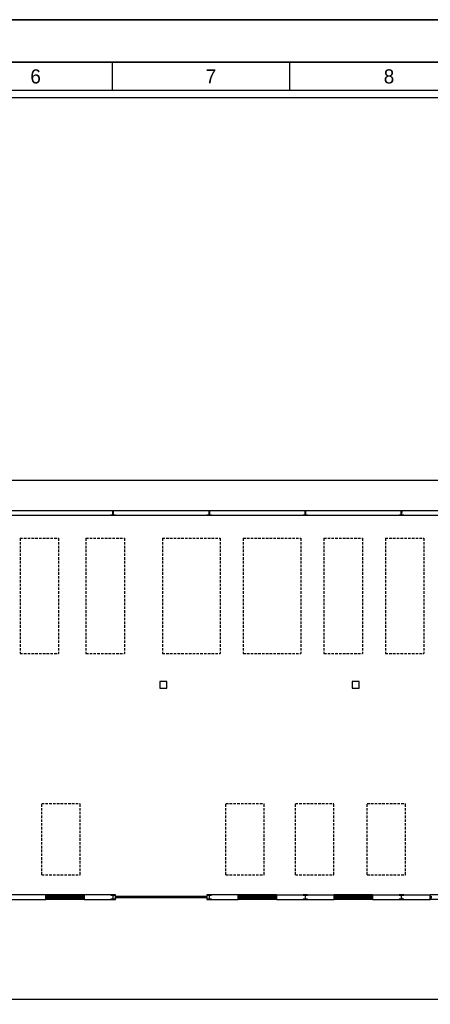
# Model space of a CAD drawing. Header units: millimetres. Extents: x -559 to 10735, y -2326 to 222.
# Tile 55 of 256: x 911 to 1073, y -1461 to -1071. Entities that reach past the tile are written whole.
import ezdxf

# ---------------------------------------------------------------- set-up
doc = ezdxf.new("R2010")
doc.units = ezdxf.units.MM
doc.header["$LTSCALE"] = 4
doc.linetypes.add('HIDDEN', pattern=[0.375, 0.25, -0.125])
for name, color, linetype in [('Extremos da Area Total', 253, 'Continuous'), ('Modelo', 251, 'Continuous'), ('Planta Baixa', 251, 'Continuous')]:
    doc.layers.add(name, color=color, linetype=linetype)

# ---------------------------------------------------------------- blocks, each defined once
blk = doc.blocks.new('AUW01D3S-flat-22-flat-1')
at = {"color": 9}
for p, q in [((0, 0.125), (-2, 0.125)), ((0, -0.125), (-2, -0.125))]:
    blk.add_line(p, q, dxfattribs=at)
blk = doc.blocks.new('AUD18D1S-flat-52-flat-1')
at = {"color": 9}
for p, q in [((-2, -0.125), (-2, 0.125)), ((0, 0.125), (0, -0.125))]:
    blk.add_line(p, q, dxfattribs=at)
blk = doc.blocks.new('AUD19D1S-flat-52-flat-1')
at = {"color": 9}
for p, q in [((-2, 0), (-2, 0)), ((0, 0), (0, 0))]:
    blk.add_line(p, q, dxfattribs=at)
blk = doc.blocks.new('AUD37D1S-flat-151-flat-1')
at = {"color": 9}
for p, q in [((0, -0.05), (0, 0.05)), ((0, 0.05), (0.05, 0.05)), ((0.05, 0.05), (0.05, -0.05)), ((0.05, -0.05), (0, -0.05))]:
    blk.add_line(p, q, dxfattribs=at)
at = {"color": 9, "text_generation_flag": 4, "width": 1.25, "flags": 3}
for p in [(0.05, 0.05), (0.05, 0), (0.05, -0.05)]:
    blk.add_attdef('JAMBPT', p, '', height=0.00632, rotation=296.5651, dxfattribs=at)
at = {"color": 9, "text_generation_flag": 4, "width": 0.5, "flags": 3}
for p in [(0.05, 0), (0.05, -0.05)]:
    blk.add_attdef('JAMBPT', p, '', height=0.01, dxfattribs=at)
blk = doc.blocks.new('AUW01D3S-flat-21-flat-1')
at = {"color": 9}
for p, q in [((0, 0.125), (-2, 0.125)), ((0, -0.125), (-2, -0.125))]:
    blk.add_line(p, q, dxfattribs=at)
blk = doc.blocks.new('AUD18D1S-flat-51-flat-1')
at = {"color": 9}
for p, q in [((-2, -0.125), (-2, 0.125)), ((0, 0.125), (0, -0.125))]:
    blk.add_line(p, q, dxfattribs=at)
blk = doc.blocks.new('AUD19D1S-flat-51-flat-1')
at = {"color": 9}
for p, q in [((-2, 0), (-2, 0)), ((0, 0), (0, 0))]:
    blk.add_line(p, q, dxfattribs=at)
blk = doc.blocks.new('AUD37D1S-flat-147-flat-1')
at = {"color": 9}
for p, q in [((-0.05, 0.05), (-0.05, -0.05)), ((0, 0.05), (-0.05, 0.05)), ((0, -0.05), (0, 0.05)), ((-0.05, -0.05), (0, -0.05))]:
    blk.add_line(p, q, dxfattribs=at)
at = {"color": 9, "width": 0.5, "flags": 3}
for p in [(-0.05, 0), (-0.05, -0.05)]:
    blk.add_attdef('JAMBPT', p, '', height=0.01, rotation=180, dxfattribs=at)
at = {"color": 9, "oblique": 36.8699, "width": 1.25, "flags": 3}
for p in [(-0.05, 0.05), (-0.05, 0), (-0.05, -0.05)]:
    blk.add_attdef('JAMBPT', p, '', height=0.00632, rotation=243.4349, dxfattribs=at)
blk = doc.blocks.new('AUD37D1S-flat-146-flat-1')
at = {"color": 9}
for p, q in [((0, -0.05), (0, 0.05)), ((0, 0.05), (0.05, 0.05)), ((0.05, 0.05), (0.05, -0.05)), ((0.05, -0.05), (0, -0.05))]:
    blk.add_line(p, q, dxfattribs=at)
at = {"color": 9, "text_generation_flag": 4, "width": 1.25, "flags": 3}
for p in [(0.05, 0.05), (0.05, 0), (0.05, -0.05)]:
    blk.add_attdef('JAMBPT', p, '', height=0.00632, rotation=296.5651, dxfattribs=at)
at = {"color": 9, "text_generation_flag": 4, "width": 0.5, "flags": 3}
for p in [(0.05, 0), (0.05, -0.05)]:
    blk.add_attdef('JAMBPT', p, '', height=0.01, dxfattribs=at)
blk = doc.blocks.new('AUD40D1S-flat-42-flat-1')
at = {"color": 9}
for p, q in [((-1, 0.05), (-1, -0.05)), ((1, 0.05), (-1, 0.05)), ((1, -0.05), (1, 0.05)), ((-1, -0.05), (1, -0.05))]:
    blk.add_line(p, q, dxfattribs=at)
blk = doc.blocks.new('AUD40D1S-flat-41-flat-1')
at = {"color": 9}
for p, q in [((-1, 0.05), (-1, -0.05)), ((1, 0.05), (-1, 0.05)), ((1, -0.05), (1, 0.05)), ((-1, -0.05), (1, -0.05))]:
    blk.add_line(p, q, dxfattribs=at)
blk = doc.blocks.new('AUD37D1S-flat-145-flat-1')
at = {"color": 9}
for p, q in [((-0.05, 0.05), (-0.05, -0.05)), ((0, 0.05), (-0.05, 0.05)), ((0, -0.05), (0, 0.05)), ((-0.05, -0.05), (0, -0.05))]:
    blk.add_line(p, q, dxfattribs=at)
at = {"color": 9, "width": 0.5, "flags": 3}
for p in [(-0.05, 0), (-0.05, -0.05)]:
    blk.add_attdef('JAMBPT', p, '', height=0.01, rotation=180, dxfattribs=at)
at = {"color": 9, "oblique": 36.8699, "width": 1.25, "flags": 3}
for p in [(-0.05, 0.05), (-0.05, 0), (-0.05, -0.05)]:
    blk.add_attdef('JAMBPT', p, '', height=0.00632, rotation=243.4349, dxfattribs=at)
blk = doc.blocks.new('AUD37D1S-flat-144-flat-1')
at = {"color": 9}
for p, q in [((-0.05, 0.05), (-0.05, -0.05)), ((0, 0.05), (-0.05, 0.05)), ((0, -0.05), (0, 0.05)), ((-0.05, -0.05), (0, -0.05))]:
    blk.add_line(p, q, dxfattribs=at)
at = {"color": 9, "width": 0.5, "flags": 3}
for p in [(-0.05, 0), (-0.05, -0.05)]:
    blk.add_attdef('JAMBPT', p, '', height=0.01, rotation=180, dxfattribs=at)
at = {"color": 9, "oblique": 36.8699, "width": 1.25, "flags": 3}
for p in [(-0.05, 0.05), (-0.05, 0), (-0.05, -0.05)]:
    blk.add_attdef('JAMBPT', p, '', height=0.00632, rotation=243.4349, dxfattribs=at)
blk = doc.blocks.new('AUD37D1S-flat-143-flat-1')
at = {"color": 9}
for p, q in [((-0.05, 0.05), (-0.05, -0.05)), ((0, 0.05), (-0.05, 0.05)), ((0, -0.05), (0, 0.05)), ((-0.05, -0.05), (0, -0.05))]:
    blk.add_line(p, q, dxfattribs=at)
at = {"color": 9, "width": 0.5, "flags": 3}
for p in [(-0.05, 0), (-0.05, -0.05)]:
    blk.add_attdef('JAMBPT', p, '', height=0.01, rotation=180, dxfattribs=at)
at = {"color": 9, "oblique": 36.8699, "width": 1.25, "flags": 3}
for p in [(-0.05, 0.05), (-0.05, 0), (-0.05, -0.05)]:
    blk.add_attdef('JAMBPT', p, '', height=0.00632, rotation=243.4349, dxfattribs=at)
blk = doc.blocks.new('AUW01D1S-flat-64-flat-1')
at = {"color": 9}
blk.add_line((0.21875, 0), (-0.21875, 0), dxfattribs=at)
blk = doc.blocks.new('AUW01D1S-flat-63-flat-1')
at = {"color": 9}
blk.add_line((0.21875, 0), (-0.21875, 0), dxfattribs=at)
blk = doc.blocks.new('AUW01D1S-flat-62-flat-1')
at = {"color": 9}
blk.add_line((0.21875, 0), (-0.21875, 0), dxfattribs=at)
blk = doc.blocks.new('AUW01D1S-flat-61-flat-1')
at = {"color": 9}
blk.add_line((0.21875, 0), (-0.21875, 0), dxfattribs=at)
blk = doc.blocks.new('AUW01D3S-flat-20-flat-1')
at = {"color": 9}
for p, q in [((0, 0.125), (-2, 0.125)), ((0, -0.125), (-2, -0.125))]:
    blk.add_line(p, q, dxfattribs=at)
blk = doc.blocks.new('AUD18D1S-flat-50-flat-1')
at = {"color": 9}
for p, q in [((-2, -0.125), (-2, 0.125)), ((0, 0.125), (0, -0.125))]:
    blk.add_line(p, q, dxfattribs=at)
blk = doc.blocks.new('AUD19D1S-flat-50-flat-1')
at = {"color": 9}
for p, q in [((-2, 0), (-2, 0)), ((0, 0), (0, 0))]:
    blk.add_line(p, q, dxfattribs=at)
blk = doc.blocks.new('AUD37D1S-flat-142-flat-1')
at = {"color": 9}
for p, q in [((-0.05, 0.05), (-0.05, -0.05)), ((0, 0.05), (-0.05, 0.05)), ((0, -0.05), (0, 0.05)), ((-0.05, -0.05), (0, -0.05))]:
    blk.add_line(p, q, dxfattribs=at)
at = {"color": 9, "width": 0.5, "flags": 3}
for p in [(-0.05, 0), (-0.05, -0.05)]:
    blk.add_attdef('JAMBPT', p, '', height=0.01, rotation=180, dxfattribs=at)
at = {"color": 9, "oblique": 36.8699, "width": 1.25, "flags": 3}
for p in [(-0.05, 0.05), (-0.05, 0), (-0.05, -0.05)]:
    blk.add_attdef('JAMBPT', p, '', height=0.00632, rotation=243.4349, dxfattribs=at)
blk = doc.blocks.new('AUD37D1S-flat-141-flat-1')
at = {"color": 9}
for p, q in [((0, -0.05), (0, 0.05)), ((0, 0.05), (0.05, 0.05)), ((0.05, 0.05), (0.05, -0.05)), ((0.05, -0.05), (0, -0.05))]:
    blk.add_line(p, q, dxfattribs=at)
at = {"color": 9, "text_generation_flag": 4, "width": 1.25, "flags": 3}
for p in [(0.05, 0.05), (0.05, 0), (0.05, -0.05)]:
    blk.add_attdef('JAMBPT', p, '', height=0.00632, rotation=296.5651, dxfattribs=at)
at = {"color": 9, "text_generation_flag": 4, "width": 0.5, "flags": 3}
for p in [(0.05, 0), (0.05, -0.05)]:
    blk.add_attdef('JAMBPT', p, '', height=0.01, dxfattribs=at)
blk = doc.blocks.new('AUD40D1S-flat-40-flat-1')
at = {"color": 9}
for p, q in [((-1, 0.05), (-1, -0.05)), ((1, 0.05), (-1, 0.05)), ((1, -0.05), (1, 0.05)), ((-1, -0.05), (1, -0.05))]:
    blk.add_line(p, q, dxfattribs=at)
blk = doc.blocks.new('AUD40D1S-flat-39-flat-1')
at = {"color": 9}
for p, q in [((-1, 0.05), (-1, -0.05)), ((1, 0.05), (-1, 0.05)), ((1, -0.05), (1, 0.05)), ((-1, -0.05), (1, -0.05))]:
    blk.add_line(p, q, dxfattribs=at)
blk = doc.blocks.new('AUD37D1S-flat-140-flat-1')
at = {"color": 9}
for p, q in [((-0.05, 0.05), (-0.05, -0.05)), ((0, 0.05), (-0.05, 0.05)), ((0, -0.05), (0, 0.05)), ((-0.05, -0.05), (0, -0.05))]:
    blk.add_line(p, q, dxfattribs=at)
at = {"color": 9, "width": 0.5, "flags": 3}
for p in [(-0.05, 0), (-0.05, -0.05)]:
    blk.add_attdef('JAMBPT', p, '', height=0.01, rotation=180, dxfattribs=at)
at = {"color": 9, "oblique": 36.8699, "width": 1.25, "flags": 3}
for p in [(-0.05, 0.05), (-0.05, 0), (-0.05, -0.05)]:
    blk.add_attdef('JAMBPT', p, '', height=0.00632, rotation=243.4349, dxfattribs=at)
blk = doc.blocks.new('AUD37D1S-flat-139-flat-1')
at = {"color": 9}
for p, q in [((-0.05, 0.05), (-0.05, -0.05)), ((0, 0.05), (-0.05, 0.05)), ((0, -0.05), (0, 0.05)), ((-0.05, -0.05), (0, -0.05))]:
    blk.add_line(p, q, dxfattribs=at)
at = {"color": 9, "width": 0.5, "flags": 3}
for p in [(-0.05, 0), (-0.05, -0.05)]:
    blk.add_attdef('JAMBPT', p, '', height=0.01, rotation=180, dxfattribs=at)
at = {"color": 9, "oblique": 36.8699, "width": 1.25, "flags": 3}
for p in [(-0.05, 0.05), (-0.05, 0), (-0.05, -0.05)]:
    blk.add_attdef('JAMBPT', p, '', height=0.00632, rotation=243.4349, dxfattribs=at)
blk = doc.blocks.new('AUD37D1S-flat-138-flat-1')
at = {"color": 9}
for p, q in [((-0.05, 0.05), (-0.05, -0.05)), ((0, 0.05), (-0.05, 0.05)), ((0, -0.05), (0, 0.05)), ((-0.05, -0.05), (0, -0.05))]:
    blk.add_line(p, q, dxfattribs=at)
at = {"color": 9, "width": 0.5, "flags": 3}
for p in [(-0.05, 0), (-0.05, -0.05)]:
    blk.add_attdef('JAMBPT', p, '', height=0.01, rotation=180, dxfattribs=at)
at = {"color": 9, "oblique": 36.8699, "width": 1.25, "flags": 3}
for p in [(-0.05, 0.05), (-0.05, 0), (-0.05, -0.05)]:
    blk.add_attdef('JAMBPT', p, '', height=0.00632, rotation=243.4349, dxfattribs=at)
blk = doc.blocks.new('AUW01D1S-flat-60-flat-1')
at = {"color": 9}
blk.add_line((0.21875, 0), (-0.21875, 0), dxfattribs=at)
blk = doc.blocks.new('AUW01D1S-flat-59-flat-1')
at = {"color": 9}
blk.add_line((0.21875, 0), (-0.21875, 0), dxfattribs=at)
blk = doc.blocks.new('AUW01D1S-flat-58-flat-1')
at = {"color": 9}
blk.add_line((0.21875, 0), (-0.21875, 0), dxfattribs=at)
blk = doc.blocks.new('AUW01D1S-flat-57-flat-1')
at = {"color": 9}
blk.add_line((0.21875, 0), (-0.21875, 0), dxfattribs=at)
blk = doc.blocks.new('AUW01D3S-flat-19-flat-1')
at = {"color": 9}
for p, q in [((0, 0.125), (-2, 0.125)), ((0, -0.125), (-2, -0.125))]:
    blk.add_line(p, q, dxfattribs=at)
blk = doc.blocks.new('AUD18D1S-flat-49-flat-1')
at = {"color": 9}
for p, q in [((-2, -0.125), (-2, 0.125)), ((0, 0.125), (0, -0.125))]:
    blk.add_line(p, q, dxfattribs=at)
blk = doc.blocks.new('AUD19D1S-flat-49-flat-1')
at = {"color": 9}
for p, q in [((-2, 0), (-2, 0)), ((0, 0), (0, 0))]:
    blk.add_line(p, q, dxfattribs=at)
blk = doc.blocks.new('AUD37D1S-flat-137-flat-1')
at = {"color": 9}
for p, q in [((-0.05, 0.05), (-0.05, -0.05)), ((0, 0.05), (-0.05, 0.05)), ((0, -0.05), (0, 0.05)), ((-0.05, -0.05), (0, -0.05))]:
    blk.add_line(p, q, dxfattribs=at)
at = {"color": 9, "width": 0.5, "flags": 3}
for p in [(-0.05, 0), (-0.05, -0.05)]:
    blk.add_attdef('JAMBPT', p, '', height=0.01, rotation=180, dxfattribs=at)
at = {"color": 9, "oblique": 36.8699, "width": 1.25, "flags": 3}
for p in [(-0.05, 0.05), (-0.05, 0), (-0.05, -0.05)]:
    blk.add_attdef('JAMBPT', p, '', height=0.00632, rotation=243.4349, dxfattribs=at)
blk = doc.blocks.new('AUD37D1S-flat-136-flat-1')
at = {"color": 9}
for p, q in [((0, -0.05), (0, 0.05)), ((0, 0.05), (0.05, 0.05)), ((0.05, 0.05), (0.05, -0.05)), ((0.05, -0.05), (0, -0.05))]:
    blk.add_line(p, q, dxfattribs=at)
at = {"color": 9, "text_generation_flag": 4, "width": 1.25, "flags": 3}
for p in [(0.05, 0.05), (0.05, 0), (0.05, -0.05)]:
    blk.add_attdef('JAMBPT', p, '', height=0.00632, rotation=296.5651, dxfattribs=at)
at = {"color": 9, "text_generation_flag": 4, "width": 0.5, "flags": 3}
for p in [(0.05, 0), (0.05, -0.05)]:
    blk.add_attdef('JAMBPT', p, '', height=0.01, dxfattribs=at)
blk = doc.blocks.new('AUD40D1S-flat-38-flat-1')
at = {"color": 9}
for p, q in [((-1, 0.05), (-1, -0.05)), ((1, 0.05), (-1, 0.05)), ((1, -0.05), (1, 0.05)), ((-1, -0.05), (1, -0.05))]:
    blk.add_line(p, q, dxfattribs=at)
blk = doc.blocks.new('AUD40D1S-flat-37-flat-1')
at = {"color": 9}
for p, q in [((-1, 0.05), (-1, -0.05)), ((1, 0.05), (-1, 0.05)), ((1, -0.05), (1, 0.05)), ((-1, -0.05), (1, -0.05))]:
    blk.add_line(p, q, dxfattribs=at)
blk = doc.blocks.new('AUD37D1S-flat-135-flat-1')
at = {"color": 9}
for p, q in [((-0.05, 0.05), (-0.05, -0.05)), ((0, 0.05), (-0.05, 0.05)), ((0, -0.05), (0, 0.05)), ((-0.05, -0.05), (0, -0.05))]:
    blk.add_line(p, q, dxfattribs=at)
at = {"color": 9, "width": 0.5, "flags": 3}
for p in [(-0.05, 0), (-0.05, -0.05)]:
    blk.add_attdef('JAMBPT', p, '', height=0.01, rotation=180, dxfattribs=at)
at = {"color": 9, "oblique": 36.8699, "width": 1.25, "flags": 3}
for p in [(-0.05, 0.05), (-0.05, 0), (-0.05, -0.05)]:
    blk.add_attdef('JAMBPT', p, '', height=0.00632, rotation=243.4349, dxfattribs=at)
blk = doc.blocks.new('AUD37D1S-flat-134-flat-1')
at = {"color": 9}
for p, q in [((-0.05, 0.05), (-0.05, -0.05)), ((0, 0.05), (-0.05, 0.05)), ((0, -0.05), (0, 0.05)), ((-0.05, -0.05), (0, -0.05))]:
    blk.add_line(p, q, dxfattribs=at)
at = {"color": 9, "width": 0.5, "flags": 3}
for p in [(-0.05, 0), (-0.05, -0.05)]:
    blk.add_attdef('JAMBPT', p, '', height=0.01, rotation=180, dxfattribs=at)
at = {"color": 9, "oblique": 36.8699, "width": 1.25, "flags": 3}
for p in [(-0.05, 0.05), (-0.05, 0), (-0.05, -0.05)]:
    blk.add_attdef('JAMBPT', p, '', height=0.00632, rotation=243.4349, dxfattribs=at)
blk = doc.blocks.new('AUD37D1S-flat-133-flat-1')
at = {"color": 9}
for p, q in [((-0.05, 0.05), (-0.05, -0.05)), ((0, 0.05), (-0.05, 0.05)), ((0, -0.05), (0, 0.05)), ((-0.05, -0.05), (0, -0.05))]:
    blk.add_line(p, q, dxfattribs=at)
at = {"color": 9, "width": 0.5, "flags": 3}
for p in [(-0.05, 0), (-0.05, -0.05)]:
    blk.add_attdef('JAMBPT', p, '', height=0.01, rotation=180, dxfattribs=at)
at = {"color": 9, "oblique": 36.8699, "width": 1.25, "flags": 3}
for p in [(-0.05, 0.05), (-0.05, 0), (-0.05, -0.05)]:
    blk.add_attdef('JAMBPT', p, '', height=0.00632, rotation=243.4349, dxfattribs=at)
blk = doc.blocks.new('AUW01D1S-flat-56-flat-1')
at = {"color": 9}
blk.add_line((0.21875, 0), (-0.21875, 0), dxfattribs=at)
blk = doc.blocks.new('AUW01D1S-flat-55-flat-1')
at = {"color": 9}
blk.add_line((0.21875, 0), (-0.21875, 0), dxfattribs=at)
blk = doc.blocks.new('AUW01D1S-flat-54-flat-1')
at = {"color": 9}
blk.add_line((0.21875, 0), (-0.21875, 0), dxfattribs=at)
blk = doc.blocks.new('AUW01D1S-flat-53-flat-1')
at = {"color": 9}
blk.add_line((0.21875, 0), (-0.21875, 0), dxfattribs=at)
blk = doc.blocks.new('AUD18D1S-flat-23-flat-1')
at = {"color": 9}
for p, q in [((0, -0.125), (0, 0.125)), ((4.75, 0.125), (4.75, -0.125))]:
    blk.add_line(p, q, dxfattribs=at)
blk = doc.blocks.new('AUD19D1S-flat-23-flat-1')
at = {"color": 9}
for p, q in [((0, 0), (0, 0)), ((4.75, 0), (4.75, 0))]:
    blk.add_line(p, q, dxfattribs=at)
blk = doc.blocks.new('AUD37D1S-flat-64-flat-1')
at = {"color": 9}
for p, q in [((0, 0.0375), (0, -0.0375)), ((0.05, 0.0375), (0, 0.0375)), ((0.05, -0.0375), (0.05, 0.0375)), ((0, -0.0375), (0.05, -0.0375))]:
    blk.add_line(p, q, dxfattribs=at)
at = {"color": 9, "oblique": 22.61986, "width": 1.083333, "flags": 3}
for p in [(0.05, 0.0375), (0.05, 0), (0.05, -0.0375)]:
    blk.add_attdef('JAMBPT', p, '', height=0.00588, rotation=56.30993, dxfattribs=at)
at = {"color": 9, "width": 0.666667, "flags": 3}
for p in [(0.05, 0.0375), (0.05, 0)]:
    blk.add_attdef('JAMBPT', p, '', height=0.0075, dxfattribs=at)
blk = doc.blocks.new('AUD37D1S-flat-63-flat-1')
at = {"color": 9}
for p, q in [((-0.05, 0.0375), (0, 0.0375)), ((-0.05, -0.0375), (-0.05, 0.0375)), ((0, 0.0375), (0, -0.0375)), ((0, -0.0375), (-0.05, -0.0375))]:
    blk.add_line(p, q, dxfattribs=at)
at = {"color": 9, "text_generation_flag": 4, "flags": 3}
for p, height, rotation, width in [((-0.05, 0.0375), 0.0075, 180, 0.666667), ((-0.05, 0), 0.0075, 180, 0.666667), ((-0.05, 0.0375), 0.00588, 123.69007, 1.083333), ((-0.05, 0), 0.00588, 123.69007, 1.083333), ((-0.05, -0.0375), 0.00588, 123.69007, 1.083333)]:
    blk.add_attdef('JAMBPT', p, '', height=height, rotation=rotation, dxfattribs=dict(at, width=width))
blk = doc.blocks.new('AUD41D1S-flat-13-flat-1')
at = {"color": 9}
for p, q in [((-2.375, 0.0375), (-2.375, -0.0375)), ((2.375, -0.0375), (2.375, 0.0375))]:
    blk.add_line(p, q, dxfattribs=at)
blk = doc.blocks.new('AUD10D1S-flat-2-flat-1')
at = {"color": 9}
for p, q in [((0, 0), (0, -0.05)), ((4.65, 0), (0, 0)), ((4.65, -0.05), (4.65, 0)), ((0, -0.05), (4.65, -0.05))]:
    blk.add_line(p, q, dxfattribs=at)

msp = doc.modelspace()

# ---------------------------------------------------------------- linework, layer by layer
at = {"layer": 'Extremos da Area Total'}
msp.add_lwpolyline([(558.91, -1277.04), (558.91, -1253.05), (1271.46, -1253.05), (1271.46, -1458.94), (558.91, -1458.94), (558.91, -1281.08)], dxfattribs=at)
at = {"layer": 'Modelo'}
for p, q in [((499.07, -1070.56), (1331.3, -1070.56)), ((1227.62, -1087.38), (527.09, -1087.38)), ((807.3, -1087.38), (947.41, -1087.38)), ((947.41, -1098.58), (947.41, -1087.38)), ((947.41, -1087.38), (1087.52, -1087.38)), ((1017.46, -1087.38), (1017.46, -1098.58))]:
    msp.add_line(p, q, dxfattribs=at)
for points in [[(499.07, -1659.01), (1331.3, -1659.01), (1331.3, -1070.56), (499.07, -1070.56)], [(527.09, -1630.99), (1303.28, -1630.99), (1303.28, -1098.58), (527.09, -1098.58)], [(1300.48, -1628.19), (529.89, -1628.19), (529.89, -1101.39), (1300.48, -1101.39)]]:
    msp.add_lwpolyline(points, close=True, dxfattribs=at)
at = {"layer": 'Planta Baixa'}
for p, q in [((763.02, -1265.12), (1187.58, -1265.12)), ((763.02, -1267.02), (1187.58, -1267.02)), ((920.92, -1417.49), (898.06, -1417.49)), ((898.06, -1419.4), (920.92, -1419.4)), ((948.54, -1417.49), (936.16, -1417.49)), ((936.16, -1419.4), (948.54, -1419.4)), ((966.63, -1418.16), (966.63, -1418.54)), ((997.11, -1417.49), (984.73, -1417.49)), ((984.73, -1419.4), (997.11, -1419.4)), ((1012.35, -1417.49), (1035.2, -1417.49)), ((1012.35, -1419.4), (1035.2, -1419.4)), ((1050.44, -1417.49), (1073.3, -1417.49)), ((1050.44, -1419.4), (1073.3, -1419.4))]:
    msp.add_line(p, q, dxfattribs=at)
at = {"layer": 'Planta Baixa', "linetype": 'HIDDEN'}
for p, q in [((910.75, -1276.15), (925.99, -1276.15)), ((910.75, -1276.15), (910.75, -1321.86)), ((925.99, -1276.15), (925.99, -1321.86)), ((936.81, -1276.15), (952.05, -1276.15)), ((936.81, -1276.15), (936.81, -1321.86)), ((952.05, -1276.15), (952.05, -1321.86)), ((967.13, -1276.15), (967.13, -1321.86)), ((967.13, -1276.15), (989.99, -1276.15)), ((989.99, -1276.15), (989.99, -1321.86)), ((999.13, -1276.15), (1021.99, -1276.15)), ((999.13, -1276.15), (999.13, -1321.86)), ((1021.99, -1276.15), (1021.99, -1321.86)), ((1031.13, -1276.15), (1031.13, -1321.86)), ((1031.13, -1276.15), (1046.37, -1276.15)), ((1046.37, -1276.15), (1046.37, -1321.86)), ((1055.51, -1276.15), (1070.75, -1276.15)), ((1055.51, -1276.15), (1055.51, -1321.86)), ((1070.75, -1276.15), (1070.75, -1321.86)), ((910.75, -1321.86), (925.99, -1321.86)), ((936.81, -1321.86), (952.05, -1321.86)), ((967.13, -1321.86), (989.99, -1321.86)), ((999.13, -1321.86), (1021.99, -1321.86)), ((1031.13, -1321.86), (1046.37, -1321.86)), ((1055.51, -1321.86), (1070.75, -1321.86)), ((919.29, -1409.58), (919.29, -1381.24)), ((919.29, -1381.24), (934.52, -1381.24)), ((934.52, -1409.58), (934.52, -1381.24)), ((992.28, -1409.58), (992.28, -1381.24)), ((992.28, -1381.24), (1007.51, -1381.24)), ((1007.51, -1409.58), (1007.51, -1381.24)), ((1019.86, -1381.24), (1035.09, -1381.24)), ((1019.86, -1409.58), (1019.86, -1381.24)), ((1035.09, -1409.58), (1035.09, -1381.24)), ((1048.27, -1381.24), (1063.51, -1381.24)), ((1048.27, -1409.58), (1048.27, -1381.24)), ((1063.51, -1409.58), (1063.51, -1381.24)), ((919.29, -1409.58), (934.52, -1409.58)), ((992.28, -1409.58), (1007.51, -1409.58)), ((1019.86, -1409.58), (1035.09, -1409.58)), ((1048.27, -1409.58), (1063.51, -1409.58))]:
    msp.add_line(p, q, dxfattribs=at)
at = {"layer": 'Planta Baixa'}
for points in [[(948.5, -1265.15), (948.5, -1265.31), (947.74, -1265.31, 0.414214), (947.66, -1265.38), (947.66, -1266.75, 0.414214), (947.74, -1266.83), (948.5, -1266.83), (948.5, -1266.98), (946.67, -1266.98), (946.67, -1266.83), (947.43, -1266.83, 0.414214), (947.51, -1266.75), (947.51, -1265.38, 0.414214), (947.43, -1265.31), (946.67, -1265.31), (946.67, -1265.15)], [(986.59, -1265.15), (986.59, -1265.31), (985.83, -1265.31, 0.414214), (985.76, -1265.38), (985.76, -1266.75, 0.414214), (985.83, -1266.83), (986.59, -1266.83), (986.59, -1266.98), (984.77, -1266.98), (984.77, -1266.83), (985.53, -1266.83, 0.414214), (985.6, -1266.75), (985.6, -1265.38, 0.414214), (985.53, -1265.31), (984.77, -1265.31), (984.77, -1265.15)], [(1024.69, -1265.15), (1024.69, -1265.31), (1023.93, -1265.31, 0.414214), (1023.85, -1265.38), (1023.85, -1266.75, 0.414214), (1023.93, -1266.83), (1024.69, -1266.83), (1024.69, -1266.98), (1022.86, -1266.98), (1022.86, -1266.83), (1023.62, -1266.83, 0.414214), (1023.7, -1266.75), (1023.7, -1265.38, 0.414214), (1023.62, -1265.31), (1022.86, -1265.31), (1022.86, -1265.15)], [(1062.79, -1265.16), (1062.79, -1265.31), (1062.02, -1265.31, 0.414214), (1061.95, -1265.38), (1061.94, -1266.75, 0.414214), (1062.02, -1266.83), (1062.78, -1266.84), (1062.78, -1266.99), (1060.95, -1266.98), (1060.95, -1266.83), (1061.71, -1266.83, 0.414214), (1061.79, -1266.75), (1061.8, -1265.38, 0.414214), (1061.72, -1265.31), (1060.96, -1265.3), (1060.96, -1265.15)], [(948.5, -1419.36), (948.5, -1419.21), (947.74, -1419.21, -0.414214), (947.66, -1419.13), (947.66, -1417.76, -0.414214), (947.74, -1417.69), (948.5, -1417.69), (948.5, -1417.53), (946.67, -1417.53), (946.67, -1417.69), (947.43, -1417.69, -0.414214), (947.51, -1417.76), (947.51, -1419.13, -0.414214), (947.43, -1419.21), (946.67, -1419.21), (946.67, -1419.36)], [(986.59, -1419.36), (986.59, -1419.21), (985.83, -1419.21, -0.414214), (985.76, -1419.13), (985.76, -1417.76, -0.414214), (985.83, -1417.69), (986.59, -1417.69), (986.59, -1417.53), (984.77, -1417.53), (984.77, -1417.69), (985.53, -1417.69, -0.414214), (985.6, -1417.76), (985.6, -1419.13, -0.414214), (985.53, -1419.21), (984.77, -1419.21), (984.77, -1419.36)], [(1024.69, -1419.36), (1024.69, -1419.21), (1023.93, -1419.21, -0.414214), (1023.85, -1419.13), (1023.85, -1417.76, -0.414214), (1023.93, -1417.69), (1024.69, -1417.69), (1024.69, -1417.53), (1022.86, -1417.53), (1022.86, -1417.69), (1023.62, -1417.69, -0.414214), (1023.7, -1417.76), (1023.7, -1419.13, -0.414214), (1023.62, -1419.21), (1022.86, -1419.21), (1022.86, -1419.36)], [(1062.79, -1419.36), (1062.79, -1419.2), (1062.02, -1419.21, -0.414214), (1061.95, -1419.13), (1061.94, -1417.76, -0.414214), (1062.02, -1417.68), (1062.78, -1417.68), (1062.78, -1417.53), (1060.95, -1417.54), (1060.95, -1417.69), (1061.71, -1417.69, -0.414214), (1061.79, -1417.76), (1061.8, -1419.13, -0.414214), (1061.72, -1419.21), (1060.96, -1419.21), (1060.96, -1419.37)]]:
    msp.add_lwpolyline(points, format="xyb", close=True, dxfattribs=at)
for points in [[(966.11, -1335.62), (968.95, -1335.62), (968.95, -1332.99), (966.11, -1332.99)], [(1042.3, -1335.62), (1045.14, -1335.62), (1045.14, -1332.99), (1042.3, -1332.99)]]:
    msp.add_lwpolyline(points, close=True, dxfattribs=at)

# ---------------------------------------------------------------- block references
at = {"layer": 'Planta Baixa', "xscale": 7.618915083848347, "yscale": 7.618915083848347, "zscale": 7.618915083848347}
for name, p in [('AUW01D3S-flat-19-flat-1', (936.16, -1418.45)), ('AUD18D1S-flat-49-flat-1', (936.16, -1418.45)), ('AUD37D1S-flat-136-flat-1', (920.92, -1418.45)), ('AUD40D1S-flat-38-flat-1', (928.54, -1418.45)), ('AUD40D1S-flat-37-flat-1', (928.54, -1418.45)), ('AUD19D1S-flat-49-flat-1', (936.16, -1418.45)), ('AUW01D1S-flat-53-flat-1', (922.97, -1418.45)), ('AUD37D1S-flat-133-flat-1', (925.01, -1418.45)), ('AUW01D1S-flat-54-flat-1', (926.68, -1418.45)), ('AUD37D1S-flat-134-flat-1', (928.73, -1418.45)), ('AUW01D1S-flat-55-flat-1', (930.39, -1418.45)), ('AUD37D1S-flat-135-flat-1', (932.44, -1418.45)), ('AUW01D1S-flat-56-flat-1', (934.11, -1418.45)), ('AUD37D1S-flat-137-flat-1', (936.16, -1418.45)), ('AUD18D1S-flat-23-flat-1', (948.54, -1418.45)), ('AUD37D1S-flat-64-flat-1', (948.54, -1418.45)), ('AUD41D1S-flat-13-flat-1', (966.63, -1418.45)), ('AUD19D1S-flat-23-flat-1', (948.54, -1418.45)), ('AUD10D1S-flat-2-flat-1', (948.92, -1418.16)), ('AUD37D1S-flat-63-flat-1', (984.73, -1418.45)), ('AUW01D3S-flat-20-flat-1', (1012.35, -1418.45)), ('AUD18D1S-flat-50-flat-1', (1012.35, -1418.45)), ('AUD37D1S-flat-141-flat-1', (997.11, -1418.45)), ('AUD40D1S-flat-40-flat-1', (1004.73, -1418.45)), ('AUD40D1S-flat-39-flat-1', (1004.73, -1418.45)), ('AUD19D1S-flat-50-flat-1', (1012.35, -1418.45)), ('AUW01D1S-flat-57-flat-1', (999.16, -1418.45)), ('AUD37D1S-flat-138-flat-1', (1001.2, -1418.45)), ('AUW01D1S-flat-58-flat-1', (1002.87, -1418.45)), ('AUD37D1S-flat-139-flat-1', (1004.92, -1418.45)), ('AUW01D1S-flat-59-flat-1', (1006.58, -1418.45)), ('AUD37D1S-flat-140-flat-1', (1008.63, -1418.45)), ('AUW01D1S-flat-60-flat-1', (1010.3, -1418.45)), ('AUD37D1S-flat-142-flat-1', (1012.35, -1418.45)), ('AUW01D3S-flat-21-flat-1', (1050.44, -1418.45)), ('AUD18D1S-flat-51-flat-1', (1050.44, -1418.45)), ('AUD37D1S-flat-146-flat-1', (1035.2, -1418.45)), ('AUD40D1S-flat-42-flat-1', (1042.82, -1418.45)), ('AUD40D1S-flat-41-flat-1', (1042.82, -1418.45)), ('AUD19D1S-flat-51-flat-1', (1050.44, -1418.45)), ('AUW01D1S-flat-61-flat-1', (1037.25, -1418.45)), ('AUD37D1S-flat-143-flat-1', (1039.3, -1418.45)), ('AUW01D1S-flat-62-flat-1', (1040.96, -1418.45)), ('AUD37D1S-flat-144-flat-1', (1043.01, -1418.45)), ('AUW01D1S-flat-63-flat-1', (1044.68, -1418.45)), ('AUD37D1S-flat-145-flat-1', (1046.73, -1418.45)), ('AUW01D1S-flat-64-flat-1', (1048.39, -1418.45)), ('AUD37D1S-flat-147-flat-1', (1050.44, -1418.45)), ('AUW01D3S-flat-22-flat-1', (1088.53, -1418.45)), ('AUD18D1S-flat-52-flat-1', (1088.53, -1418.45)), ('AUD37D1S-flat-151-flat-1', (1073.3, -1418.45)), ('AUD19D1S-flat-52-flat-1', (1088.53, -1418.45))]:
    msp.add_blockref(name, p, dxfattribs=at)

# ---------------------------------------------------------------- texts
at = {"layer": 'Modelo', "char_height": 5.6, "attachment_point": 1}
for s, insert in [('6', (914.8, -1090.24)), ('7', (984.27, -1090.24)), ('8', (1054.85, -1090.24))]:
    msp.add_mtext_dynamic_manual_height_columns(s, width=76.9403, gutter_width=28.02, heights=[0], dxfattribs=dict(at, insert=insert))

doc.saveas('drawing.dxf')
